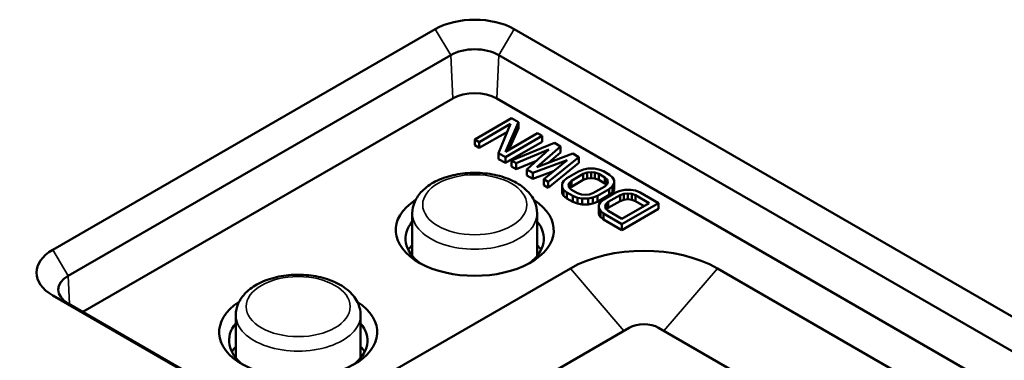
# Model space of a CAD drawing. Header units: millimetres. Extents: x 40 to 2195, y 40 to 1687.
# Tile 180 of 185: x 1481 to 1528, y 1432 to 1448. Entities that reach past the tile are written whole.
import ezdxf

# ---------------------------------------------------------------- set-up
doc = ezdxf.new("R2010")
doc.units = ezdxf.units.MM
doc.header["$LTSCALE"] = 8
doc.layers.add('Visible (ISO)', color=7, linetype='Continuous', lineweight=50)
doc.layers.add('Visible Narrow (ISO)', color=7, linetype='Continuous', lineweight=35)

msp = doc.modelspace()

# ---------------------------------------------------------------- linework, layer by layer
at = {"layer": 'Visible (ISO)'}
for p, q in [((1482.424, 1437.334), (1500.809, 1447.948)), ((1504.604, 1447.948), (1544.202, 1425.086)), ((1483.168, 1436.089), (1501.553, 1446.703)), ((1503.86, 1446.703), (1543.458, 1423.841)), ((1483.876, 1434.348), (1501.646, 1444.607)), ((1503.767, 1444.607), (1542.749, 1422.101)), ((1504.474, 1443.668), (1502.706, 1442.648)), ((1504.805, 1443.477), (1504.474, 1443.668)), ((1502.927, 1442.52), (1504.432, 1443.389)), ((1504.432, 1443.389), (1503.848, 1441.988)), ((1504.184, 1442.055), (1504.805, 1443.477)), ((1504.351, 1442.151), (1504.805, 1443.191)), ((1504.805, 1443.191), (1504.805, 1443.477)), ((1502.706, 1442.648), (1502.927, 1442.52)), ((1502.706, 1442.362), (1502.706, 1442.648)), ((1502.927, 1442.234), (1504.275, 1443.012)), ((1504.179, 1441.797), (1505.947, 1442.818)), ((1505.726, 1442.945), (1504.184, 1442.055)), ((1505.947, 1442.818), (1505.726, 1442.945)), ((1505.947, 1442.532), (1505.947, 1442.818)), ((1502.706, 1442.362), (1502.927, 1442.234)), ((1502.927, 1442.234), (1502.927, 1442.52)), ((1504.179, 1441.511), (1505.947, 1442.532)), ((1506.536, 1442.478), (1504.474, 1441.627)), ((1504.695, 1441.499), (1506.27, 1442.154)), ((1506.27, 1442.154), (1505.211, 1441.202)), ((1505.696, 1441.312), (1506.831, 1442.307)), ((1506.831, 1442.307), (1506.536, 1442.478)), ((1506.831, 1442.022), (1506.831, 1442.307)), ((1503.848, 1441.988), (1504.179, 1441.797)), ((1503.848, 1441.703), (1503.848, 1441.988)), ((1503.848, 1441.703), (1504.179, 1441.511)), ((1504.179, 1441.511), (1504.179, 1441.797)), ((1504.474, 1441.627), (1504.695, 1441.499)), ((1504.474, 1441.341), (1504.474, 1441.627)), ((1505.505, 1441.032), (1507.154, 1441.643)), ((1507.42, 1441.967), (1505.696, 1441.312)), ((1507.154, 1441.643), (1506.021, 1440.734)), ((1506.242, 1440.606), (1507.715, 1441.797)), ((1506.271, 1441.531), (1506.831, 1442.022)), ((1507.715, 1441.797), (1507.42, 1441.967)), ((1507.715, 1441.511), (1507.715, 1441.797)), ((1504.474, 1441.341), (1504.695, 1441.214)), ((1504.695, 1441.214), (1505.678, 1441.622)), ((1504.695, 1441.214), (1504.695, 1441.499)), ((1505.211, 1441.202), (1505.505, 1441.032)), ((1505.211, 1440.916), (1505.211, 1441.202)), ((1506.242, 1440.321), (1507.715, 1441.511)), ((1507.927, 1441.197), (1507.702, 1441.109)), ((1508.151, 1441.241), (1507.927, 1441.197)), ((1508.449, 1441.243), (1508.151, 1441.241)), ((1508.672, 1441.201), (1508.449, 1441.243)), ((1508.893, 1441.117), (1508.672, 1441.201)), ((1505.211, 1440.916), (1505.505, 1440.746)), ((1505.505, 1440.746), (1506.492, 1441.112)), ((1505.505, 1440.746), (1505.505, 1441.032)), ((1506.021, 1440.734), (1506.242, 1440.606)), ((1506.021, 1440.448), (1506.021, 1440.734)), ((1507.138, 1440.784), (1506.987, 1440.654)), ((1507.702, 1441.109), (1507.138, 1440.784)), ((1507.359, 1440.656), (1507.923, 1440.982)), ((1507.359, 1440.37), (1507.923, 1440.696)), ((1507.923, 1440.982), (1508.111, 1441.047)), ((1507.923, 1440.696), (1507.923, 1440.982)), ((1507.923, 1440.696), (1508.111, 1440.762)), ((1508.111, 1441.047), (1508.297, 1441.07)), ((1508.111, 1440.762), (1508.111, 1441.047)), ((1508.111, 1440.762), (1508.297, 1440.784)), ((1508.297, 1441.07), (1508.483, 1441.05)), ((1508.297, 1440.784), (1508.297, 1441.07)), ((1508.297, 1440.784), (1508.483, 1440.764)), ((1508.483, 1441.05), (1508.668, 1440.986)), ((1508.483, 1440.764), (1508.483, 1441.05)), ((1508.483, 1440.764), (1508.668, 1440.701)), ((1508.668, 1440.986), (1508.962, 1440.816)), ((1508.668, 1440.701), (1508.668, 1440.986)), ((1508.668, 1440.701), (1508.962, 1440.531)), ((1509.188, 1440.947), (1508.893, 1441.117)), ((1508.962, 1440.816), (1509.072, 1440.71)), ((1508.962, 1440.531), (1508.962, 1440.816)), ((1509.072, 1440.71), (1509.107, 1440.602)), ((1509.072, 1440.505), (1509.072, 1440.71)), ((1509.335, 1440.819), (1509.188, 1440.947)), ((1509.407, 1440.69), (1509.335, 1440.819)), ((1509.403, 1440.518), (1509.407, 1440.69)), ((1509.407, 1440.404), (1509.407, 1440.69)), ((1506.021, 1440.448), (1506.242, 1440.321)), ((1506.242, 1440.321), (1506.242, 1440.606)), ((1506.91, 1440.525), (1506.907, 1440.353)), ((1506.907, 1440.353), (1506.979, 1440.224)), ((1506.907, 1440.067), (1506.907, 1440.353)), ((1506.987, 1440.654), (1506.91, 1440.525)), ((1506.979, 1440.224), (1507.126, 1440.096)), ((1506.979, 1439.938), (1506.979, 1440.224)), ((1507.206, 1440.44), (1507.245, 1440.548)), ((1507.242, 1440.333), (1507.206, 1440.44)), ((1507.351, 1440.226), (1507.242, 1440.333)), ((1507.245, 1440.548), (1507.359, 1440.656)), ((1507.245, 1440.329), (1507.245, 1440.548)), ((1507.28, 1440.295), (1507.359, 1440.37)), ((1507.646, 1440.056), (1507.351, 1440.226)), ((1507.359, 1440.37), (1507.359, 1440.656)), ((1508.954, 1440.387), (1508.39, 1440.061)), ((1508.611, 1439.933), (1509.175, 1440.259)), ((1509.068, 1440.495), (1508.954, 1440.387)), ((1508.962, 1440.531), (1509.033, 1440.462)), ((1509.107, 1440.602), (1509.068, 1440.495)), ((1509.175, 1440.259), (1509.327, 1440.389)), ((1509.175, 1439.973), (1509.175, 1440.259)), ((1509.327, 1440.389), (1509.403, 1440.518)), ((1509.327, 1440.103), (1509.327, 1440.389)), ((1509.327, 1440.103), (1509.403, 1440.232)), ((1509.403, 1440.232), (1509.403, 1440.518)), ((1509.403, 1440.232), (1509.407, 1440.404)), ((1509.919, 1440.221), (1509.695, 1440.176)), ((1510.217, 1440.222), (1509.919, 1440.221)), ((1510.439, 1440.181), (1510.217, 1440.222)), ((1506.907, 1440.067), (1506.979, 1439.938)), ((1506.979, 1439.938), (1507.126, 1439.81)), ((1507.126, 1440.096), (1507.42, 1439.926)), ((1507.126, 1439.81), (1507.126, 1440.096)), ((1507.126, 1439.81), (1507.42, 1439.64)), ((1507.42, 1439.926), (1507.642, 1439.841)), ((1507.42, 1439.64), (1507.42, 1439.926)), ((1507.642, 1439.841), (1507.865, 1439.8)), ((1507.642, 1439.556), (1507.642, 1439.841)), ((1507.831, 1439.993), (1507.646, 1440.056)), ((1508.017, 1439.973), (1507.831, 1439.993)), ((1507.865, 1439.8), (1508.162, 1439.802)), ((1507.865, 1439.514), (1507.865, 1439.8)), ((1508.203, 1439.995), (1508.017, 1439.973)), ((1508.162, 1439.802), (1508.386, 1439.846)), ((1508.162, 1439.516), (1508.162, 1439.802)), ((1508.39, 1440.061), (1508.203, 1439.995)), ((1508.386, 1439.846), (1508.611, 1439.933)), ((1508.386, 1439.56), (1508.386, 1439.846)), ((1508.611, 1439.647), (1509.175, 1439.973)), ((1508.611, 1439.647), (1508.611, 1439.933)), ((1508.906, 1439.763), (1508.755, 1439.633)), ((1509.47, 1440.089), (1508.906, 1439.763)), ((1509.127, 1439.636), (1509.691, 1439.961)), ((1509.175, 1439.973), (1509.327, 1440.103)), ((1509.695, 1440.176), (1509.47, 1440.089)), ((1509.691, 1439.961), (1509.878, 1440.027)), ((1509.691, 1439.676), (1509.691, 1439.961)), ((1509.691, 1439.676), (1509.878, 1439.741)), ((1509.878, 1440.027), (1510.065, 1440.049)), ((1509.878, 1439.741), (1509.878, 1440.027)), ((1509.878, 1439.741), (1510.065, 1439.764)), ((1510.065, 1440.049), (1510.251, 1440.029)), ((1510.065, 1439.764), (1510.065, 1440.049)), ((1510.065, 1439.764), (1510.251, 1439.743)), ((1510.251, 1440.029), (1510.435, 1439.966)), ((1510.251, 1439.743), (1510.251, 1440.029)), ((1510.251, 1439.743), (1510.435, 1439.68)), ((1510.435, 1439.966), (1511.098, 1439.583)), ((1510.435, 1439.68), (1510.435, 1439.966)), ((1510.661, 1440.096), (1510.439, 1440.181)), ((1511.545, 1439.586), (1510.661, 1440.096)), ((1507.42, 1439.64), (1507.642, 1439.556)), ((1507.642, 1439.556), (1507.865, 1439.514)), ((1507.865, 1439.514), (1508.162, 1439.516)), ((1508.162, 1439.516), (1508.386, 1439.56)), ((1508.386, 1439.56), (1508.611, 1439.647)), ((1508.678, 1439.504), (1508.675, 1439.332)), ((1508.675, 1439.332), (1508.747, 1439.204)), ((1508.675, 1439.046), (1508.675, 1439.332)), ((1508.755, 1439.633), (1508.678, 1439.504)), ((1508.974, 1439.42), (1509.013, 1439.527)), ((1509.009, 1439.313), (1508.974, 1439.42)), ((1509.119, 1439.206), (1509.009, 1439.313)), ((1509.013, 1439.527), (1509.127, 1439.636)), ((1509.013, 1439.309), (1509.013, 1439.527)), ((1509.048, 1439.275), (1509.127, 1439.35)), ((1509.127, 1439.35), (1509.691, 1439.676)), ((1509.127, 1439.35), (1509.127, 1439.636)), ((1509.777, 1438.565), (1511.545, 1439.586)), ((1509.777, 1438.279), (1511.545, 1439.3)), ((1511.098, 1439.583), (1509.782, 1438.823)), ((1510.435, 1439.68), (1510.851, 1439.44)), ((1511.545, 1439.3), (1511.545, 1439.586)), ((1499.706, 1439.096), (1499.706, 1437.042)), ((1505.706, 1439.096), (1505.706, 1437.042)), ((1508.675, 1439.046), (1508.747, 1438.918)), ((1508.747, 1439.204), (1508.893, 1439.075)), ((1508.747, 1438.918), (1508.747, 1439.204)), ((1508.747, 1438.918), (1508.893, 1438.79)), ((1508.893, 1439.075), (1509.777, 1438.565)), ((1508.893, 1438.79), (1508.893, 1439.075)), ((1508.893, 1438.79), (1509.777, 1438.279)), ((1509.782, 1438.823), (1509.119, 1439.206)), ((1509.777, 1438.279), (1509.777, 1438.565)), ((1507.302, 1436.442), (1497.403, 1430.727)), ((1529.223, 1427.869), (1514.373, 1436.442)), ((1522.022, 1412.281), (1482.424, 1435.143)), ((1522.438, 1412.085), (1483.168, 1434.757)), ((1491.221, 1434.197), (1491.221, 1432.143)), ((1497.221, 1434.197), (1497.221, 1432.143)), ((1510.131, 1433.585), (1500.231, 1427.869)), ((1526.394, 1425.011), (1511.545, 1433.585))]:
    msp.add_line(p, q, dxfattribs=at)
for centre, major_axis, start_param, end_param in [((1502.706, 1446.853), (2.683, 0), 0.785398, 2.356194), ((1502.706, 1446.037), (1.631, 0), 0.785398, 2.356194), ((1502.706, 1443.995), (-1.5, 0), 3.926991, 5.497787), ((1502.706, 1438.279), (-3.8, 0), 5.556706, 10.151257), ((1543.011, 1438.688), (-74.974, 0), 6.264668, 8.747968), ((1543.011, 1437.871), (-75, 0), 6.255241, 8.747577), ((1502.706, 1437.872), (-3.326, 0), 5.836627, 6.942614), ((1502.706, 1437.872), (3.326, 0), 5.623756, 6.729744), ((1502.706, 1436.646), (-3.405, 0), 5.790583, 5.927439), ((1502.706, 1436.646), (3.405, 0), 0.355746, 0.492603), ((1484.321, 1436.238), (-2.683, 0), 5.497787, 7.068583), ((1510.838, 1434.401), (-5, 0), 3.926991, 5.497787), ((1484.321, 1435.423), (-1.631, 0), 5.497787, 7.068583), ((1494.221, 1433.38), (-3.8, 0), 5.556706, 10.151257), ((1494.221, 1432.973), (-3.326, 0), 5.836627, 6.942614), ((1494.221, 1432.973), (3.326, 0), 5.623756, 6.729744), ((1510.838, 1433.176), (-1, 0), 3.926991, 5.497787), ((1494.221, 1431.747), (-3.405, 0), 5.790583, 5.927439), ((1494.221, 1431.747), (3.405, 0), 0.355746, 0.492603)]:
    msp.add_ellipse(centre, major_axis=major_axis, ratio=0.57735, start_param=start_param, end_param=end_param, dxfattribs=at)
for points in [[(1499.706, 1439.096), (1499.706, 1439.286), (1499.748, 1439.475), (1499.907, 1439.839), (1500.029, 1440.011), (1500.356, 1440.341), (1500.571, 1440.492), (1501.07, 1440.75), (1501.358, 1440.852), (1501.967, 1440.993), (1502.287, 1441.032), (1502.927, 1441.045), (1503.248, 1441.019), (1503.864, 1440.906), (1504.159, 1440.818), (1504.699, 1440.579), (1504.944, 1440.428), (1505.341, 1440.069), (1505.499, 1439.863), (1505.667, 1439.461), (1505.706, 1439.279), (1505.706, 1439.096)], [(1491.221, 1434.197), (1491.221, 1434.387), (1491.263, 1434.576), (1491.421, 1434.94), (1491.544, 1435.112), (1491.87, 1435.442), (1492.085, 1435.593), (1492.584, 1435.851), (1492.873, 1435.953), (1493.482, 1436.094), (1493.802, 1436.133), (1494.442, 1436.146), (1494.763, 1436.12), (1495.379, 1436.007), (1495.674, 1435.919), (1496.214, 1435.68), (1496.459, 1435.529), (1496.856, 1435.17), (1497.013, 1434.964), (1497.182, 1434.562), (1497.221, 1434.38), (1497.221, 1434.197)]]:
    msp.add_open_spline(points, degree=3, knots=[2.356194, 2.356194, 2.356194, 2.356194, 2.602771, 2.602771, 2.874056, 2.874056, 3.197609, 3.197609, 3.545938, 3.545938, 3.891961, 3.891961, 4.235236, 4.235236, 4.580365, 4.580365, 4.929148, 4.929148, 5.260024, 5.260024, 5.497787, 5.497787, 5.497787, 5.497787], dxfattribs=at)
at = {"layer": 'Visible Narrow (ISO)'}
for p, q in [((1500.809, 1447.948), (1501.553, 1446.703)), ((1504.604, 1447.948), (1503.86, 1446.703)), ((1501.553, 1446.703), (1501.646, 1444.607)), ((1503.86, 1446.703), (1503.767, 1444.607)), ((1482.424, 1437.334), (1483.168, 1436.089)), ((1509.873, 1433.436), (1507.302, 1436.442)), ((1511.803, 1433.436), (1514.373, 1436.442)), ((1483.168, 1436.089), (1483.228, 1434.722)), ((1482.424, 1435.143), (1483.168, 1434.757))]:
    msp.add_line(p, q, dxfattribs=at)
for centre, major_axis, start_param, end_param in [((1543.011, 1447.261), (-72.751, 0), 0.079305, 0.59282), ((1543.011, 1445.671), (-74.75, 0), 0.077533, 0.628885), ((1502.706, 1439.096), (-3, 0), 0, 3.141593), ((1494.221, 1434.197), (-3, 0), 0, 3.141593)]:
    msp.add_ellipse(centre, major_axis=major_axis, ratio=0.57735, start_param=start_param, end_param=end_param, dxfattribs=at)
for centre, major_axis in [((1502.706, 1439.504), (-2.5, 0)), ((1494.221, 1434.605), (2.5, 0))]:
    msp.add_ellipse(centre, major_axis=major_axis, ratio=0.57735, dxfattribs=at)

doc.saveas('drawing.dxf')
